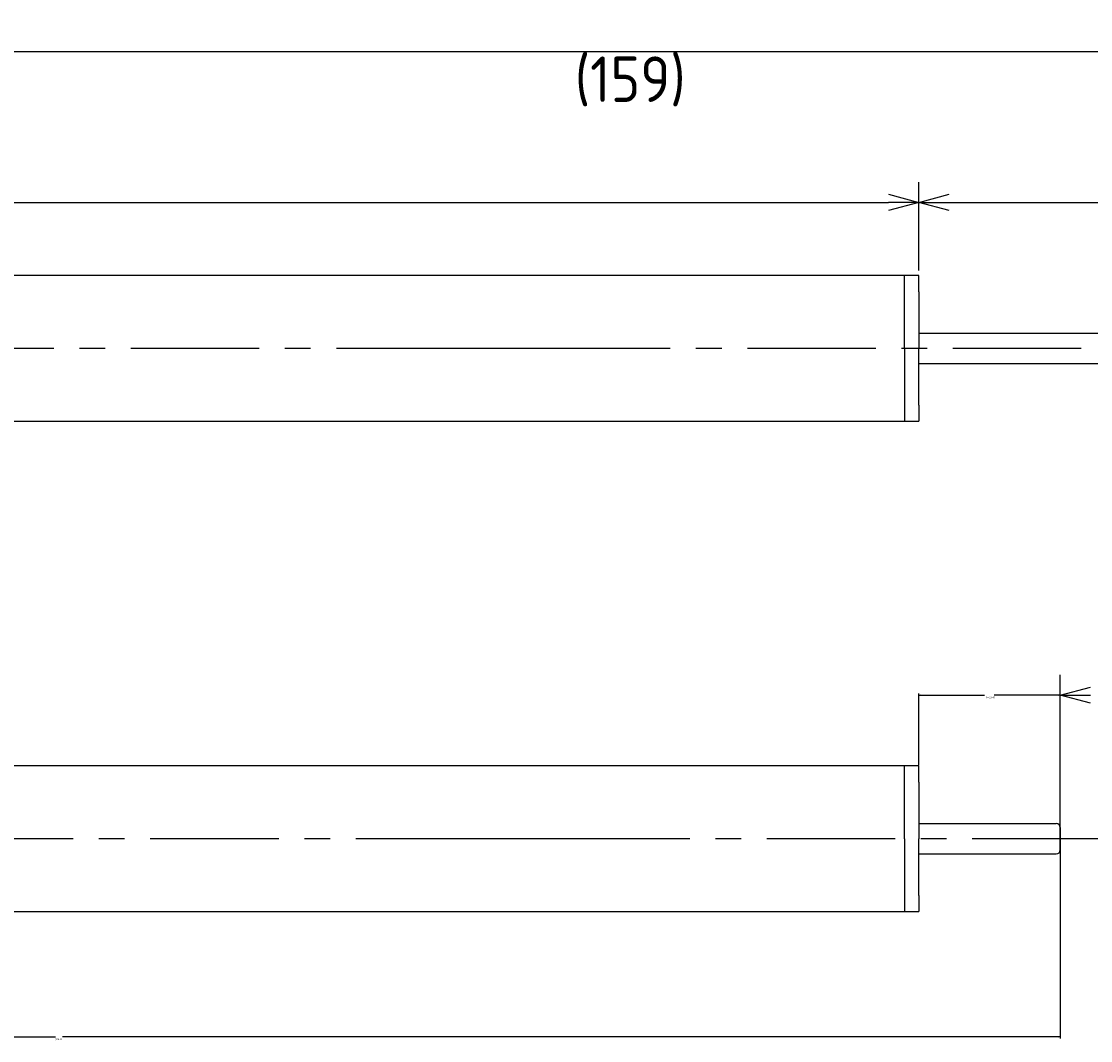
# Model space of a CAD drawing. Extents: x 95 to 272, y 190 to 240.
# Tile 2 of 3: x 148 to 201, y 190 to 240. Entities that reach past the tile are written whole.
import ezdxf

# ---------------------------------------------------------------- set-up
doc = ezdxf.new("R2010")
doc.units = 0
doc.header["$LTSCALE"] = 0.2
doc.linetypes.add('CENTER', pattern=[50.8, 31.75, -6.35, 6.35, -6.35])
doc.layers.get('0').update_dxf_attribs({"linetype": 'CONTINUOUS'})
doc.layers.get('DEFPOINTS').update_dxf_attribs({"linetype": 'CONTINUOUS'})
for name, color, linetype in [('18-0-CON', 3, 'CONTINUOUS'), ('18-2-CEN', 1, 'CENTER'), ('35-0-CON', 7, 'CONTINUOUS')]:
    doc.layers.add(name, color=color, linetype=linetype)
doc.styles.get("Standard").update_dxf_attribs({"font": 'isocp.shx', "bigfont": 'bigfont.shx'})
doc.dimstyles.get("Standard").update_dxf_attribs({"dimtxt": 0.18, "dimasz": 0.18, "dimexe": 0.18, "dimexo": 0.0625, "dimgap": 0.09, "dimtad": 0, "dimtih": 1, "dimtoh": 1, "dimzin": 0, "dimcen": 0.09, "dimazin": 3, "dimtfac": 1, "dimtofl": 0, "dimtmove": 0, "dimatfit": 3})

# ---------------------------------------------------------------- blocks, each defined once
blk = doc.blocks.new('_OPEN30')
at = {"color": 0, "linetype": 'BYBLOCK'}
for p, q in [((-1, 0.268), (0, 0)), ((0, 0), (-1, -0.268)), ((0, 0), (-1, 0))]:
    blk.add_line(p, q, dxfattribs=at)
blk = doc.blocks.new('*D177')
at = {"layer": '18-0-CON', "color": 161}
for p, q in [((100, 227.791), (100, 232.456)), ((192, 228.091), (192, 232.456)), ((101.5, 231.456), (190.5, 231.456))]:
    blk.add_line(p, q, dxfattribs=at)
at = {"layer": 'DEFPOINTS', "color": 0}
for p in [(192, 231.456), (192, 227.841), (100, 227.541)]:
    blk.add_point(p, dxfattribs=at)
at = {"layer": '18-0-CON', "color": 161, "xscale": 1.499999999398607, "yscale": 1.499999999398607, "zscale": 1.499999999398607, "rotation": 180}
blk.add_blockref('_OPEN30', (100, 231.456), dxfattribs=at)
at = {"layer": '18-0-CON', "color": 161, "xscale": 1.499999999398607, "yscale": 1.499999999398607, "zscale": 1.499999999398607}
blk.add_blockref('_OPEN30', (192, 231.456), dxfattribs=at)
at = {"layer": '18-0-CON', "color": 161}
blk.add_text('92', height=2.25, dxfattribs=at).set_placement((141.5, 228.85))
blk = doc.blocks.new('*D189')
at = {"layer": '18-0-CON', "color": 161}
for p, q in [((100, 230.541), (100, 239.916)), ((259, 224.491), (259, 239.916)), ((101.5, 238.916), (257.5, 238.916))]:
    blk.add_line(p, q, dxfattribs=at)
at = {"layer": 'DEFPOINTS', "color": 0}
for p in [(259, 238.916), (100, 230.291), (259, 224.241)]:
    blk.add_point(p, dxfattribs=at)
at = {"layer": '18-0-CON', "color": 161, "xscale": 1.499999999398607, "yscale": 1.499999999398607, "zscale": 1.499999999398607, "rotation": 180}
blk.add_blockref('_OPEN30', (100, 238.916), dxfattribs=at)
at = {"layer": '18-0-CON', "color": 161, "xscale": 1.499999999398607, "yscale": 1.499999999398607, "zscale": 1.499999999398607}
blk.add_blockref('_OPEN30', (259, 238.916), dxfattribs=at)
at = {"layer": '18-0-CON', "color": 161}
blk.add_text('(159)', height=2.25, dxfattribs=at).set_placement((175, 236.422))
blk = doc.blocks.new('*D200')
at = {"layer": '18-0-CON', "color": 0}
for p, q in [((192, 203.631), (192, 207.188)), ((192.09, 207.098), (195.262, 207.098)), ((198.91, 207.098), (195.739, 207.098)), ((199, 200.031), (199, 207.188))]:
    blk.add_line(p, q, dxfattribs=at)
at = {"layer": 'DEFPOINTS', "color": 0}
for p in [(199, 207.098), (192, 203.6), (199, 200)]:
    blk.add_point(p, dxfattribs=at)
at = {"layer": '18-0-CON', "color": 0, "xscale": 0.0900000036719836, "yscale": 0.0900000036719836, "zscale": 0.0900000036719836, "rotation": 180}
blk.add_blockref('_OPEN30', (192, 207.098), dxfattribs=at)
at = {"layer": '18-0-CON', "color": 0, "xscale": 0.0900000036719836, "yscale": 0.0900000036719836, "zscale": 0.0900000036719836}
blk.add_blockref('_OPEN30', (199, 207.098), dxfattribs=at)
at = {"layer": '18-0-CON', "color": 0}
blk.add_text('(7.0000)', height=0.09, dxfattribs=at).set_placement((195.32, 206.939))
blk = doc.blocks.new('*D201')
at = {"layer": '18-0-CON', "color": 0}
for p, q in [((199, 199.969), (199, 190.119)), ((100, 196.669), (100, 190.119)), ((100.09, 190.209), (149.324, 190.209)), ((198.91, 190.209), (149.676, 190.209))]:
    blk.add_line(p, q, dxfattribs=at)
at = {"layer": 'DEFPOINTS', "color": 0}
for p in [(199, 200), (100, 196.7), (199, 190.209)]:
    blk.add_point(p, dxfattribs=at)
at = {"layer": '18-0-CON', "color": 0, "xscale": 0.0900000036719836, "yscale": 0.0900000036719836, "zscale": 0.0900000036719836, "rotation": 180}
blk.add_blockref('_OPEN30', (100, 190.209), dxfattribs=at)
at = {"layer": '18-0-CON', "color": 0, "xscale": 0.0900000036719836, "yscale": 0.0900000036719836, "zscale": 0.0900000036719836}
blk.add_blockref('_OPEN30', (199, 190.209), dxfattribs=at)
at = {"layer": '18-0-CON', "color": 0}
blk.add_text('(99.0)', height=0.09, dxfattribs=at).set_placement((149.32, 190.05))

msp = doc.modelspace()

# ---------------------------------------------------------------- linework, layer by layer
at = {"layer": '18-0-CON', "color": 161}
for p, q in [((192.00005, 228.09104), (192.00005, 232.45627)), ((193.50005, 231.45627), (257.50005, 231.45627)), ((199.00005, 200.25), (199.00005, 208.09791))]:
    msp.add_line(p, q, dxfattribs=at)
at = {"layer": '18-2-CEN'}
for p, q in [((261.00005, 224.24104), (98.00145, 224.24104)), ((174.40005, 224.24104), (166.90005, 224.24104)), ((201.00005, 200), (98.00145, 200)), ((174.40005, 200), (166.90005, 200))]:
    msp.add_line(p, q, dxfattribs=at)
at = {"layer": '35-0-CON'}
for p, q in [((192.00005, 227.84104), (100.5, 227.84104)), ((191.30005, 224.24104), (191.30005, 227.84104)), ((192.00005, 227.04104), (192.00005, 227.84104)), ((192.00005, 227.04104), (192.00005, 224.24104)), ((192.00005, 224.99104), (258.80005, 224.99104)), ((191.30005, 224.24104), (191.30005, 220.64104)), ((192.00005, 221.44104), (192.00005, 224.24104)), ((192.00005, 223.49104), (258.80005, 223.49104)), ((192.00005, 221.44104), (192.00005, 220.64104)), ((100.50005, 220.64104), (192.00005, 220.64104)), ((192.00005, 203.6), (100.5, 203.6)), ((191.30005, 200), (191.30005, 203.6)), ((192.00005, 202.8), (192.00005, 203.6)), ((192.00005, 202.8), (192.00005, 200)), ((192.00005, 200.75), (198.80005, 200.75)), ((199.00005, 199.45), (199.00005, 200.55)), ((199.00005, 200.55), (199.00005, 199.45)), ((199.00005, 199.45), (199.00005, 200.55)), ((191.30005, 200), (191.30005, 196.4)), ((192.00005, 197.2), (192.00005, 200)), ((192.00005, 199.25), (198.80005, 199.25)), ((192.00005, 197.2), (192.00005, 196.4)), ((100.50005, 196.4), (192.00005, 196.4))]:
    msp.add_line(p, q, dxfattribs=at)
for centre, start, end in [((198.80005, 200.55), 0, 90), ((198.80005, 200.55), 0, 90), ((198.80005, 200.55), 0, 90), ((198.80005, 199.45), 270, 0), ((198.80005, 199.45), 270, 0), ((198.80005, 199.45), 270, 0)]:
    msp.add_arc(centre, 0.2, start, end, dxfattribs=at)

# ---------------------------------------------------------------- block references
at = {"layer": '18-0-CON', "color": 161, "rotation": 180}
for p, xscale, yscale, zscale in [((192.00005, 231.45627), 1.499999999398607, 1.499999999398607, 1.499999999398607), ((199.00005, 207.09791), 1.500000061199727, 1.500000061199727, 1.500000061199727)]:
    msp.add_blockref('_OPEN30', p, dxfattribs=dict(at, xscale=xscale, yscale=yscale, zscale=zscale))

# ---------------------------------------------------------------- dimensions: what is measured, and where the dimension line sits
at = {"layer": '18-0-CON'}
for base, p1, p2, override, picture, middle in [((259.00005, 238.91619), (100, 230.29104), (259.00005, 224.24104), {"dimscale": 0.5, "dimpost": '(<>)', "dimblk1": 'OPEN30', "dimblk2": 'OPEN30', "dimsah": 1}, '*D189', (179.50003, 240.40423)), ((192.00005, 231.45627), (100, 227.54104), (192.00005, 227.84104), {"dimscale": 0.5, "dimblk1": 'OPEN30', "dimblk2": 'OPEN30', "dimsah": 1}, '*D177', (146.00003, 232.83203)), ((199.00005, 190.20942), (100, 196.7), (199.00005, 200), {"dimscale": 0.5, "dimdec": 1, "dimpost": '(<>)', "dimblk": 'OPEN30', "dimtdec": 4, "dimtmove": 0, "dimtzin": 0}, '*D201', (149.50003, 190.20942))]:
    dim = msp.add_linear_dim(base=base, p1=p1, p2=p2, dimstyle='Standard', override=override, dxfattribs=at)
    dim.commit()
    dim.dimension.update_dxf_attribs({"geometry": picture, "text_midpoint": middle})
dim = msp.add_linear_dim(base=(199.00005, 207.09791), p1=(192.00005, 203.6), p2=(199.00005, 200), dimstyle='Standard', override={"dimscale": 0.5, "dimdec": 4, "dimpost": '(<>)', "dimblk": 'OPEN30', "dimtdec": 4, "dimtmove": 0, "dimtzin": 0}, dxfattribs=at)
dim.commit()
dim.dimension.update_dxf_attribs({"geometry": '*D200', "text_midpoint": (195.50005, 207.09791), "dimtype": 128})

doc.saveas('drawing.dxf')
